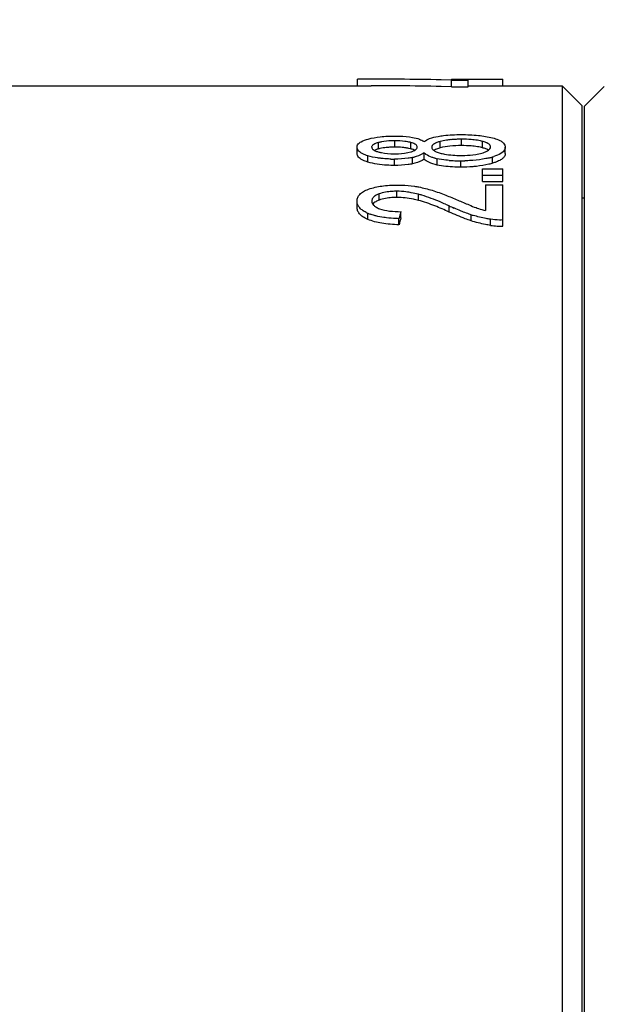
# Model space of a CAD drawing. Header units: millimetres. Extents: x 1042 to 1297, y 430 to 539.
# Tile 10 of 13: x 1126 to 1135, y 496 to 511. Entities that reach past the tile are written whole.
import ezdxf

# ---------------------------------------------------------------- set-up
doc = ezdxf.new("R2010")
doc.units = ezdxf.units.MM
doc.header["$LTSCALE"] = 23.1
doc.header["$PDMODE"] = 3
doc.header["$PDSIZE"] = 8
doc.layers.get('0').update_dxf_attribs({"linetype": 'CONTINUOUS'})
doc.layers.get('Defpoints').update_dxf_attribs({"linetype": 'CONTINUOUS'})
doc.layers.add('02___PRT_ALL_AXES', color=7, linetype='CONTINUOUS')
doc.styles.get("Standard").update_dxf_attribs({"font": 'simsun.ttc', "width": 0.85})
doc.dimstyles.get("Standard").update_dxf_attribs({"dimtxt": 3.5, "dimasz": 3.5, "dimexe": 1.5, "dimexo": 1, "dimtad": 1, "dimtoh": 1, "dimdsep": 46, "dimtxsty": 'STANDARD', "dimblk": '_FILLED', "dimcen": 0.09, "dimclrd": 3, "dimclre": 3, "dimclrt": 2, "dimazin": 2, "dimtp": 0.01, "dimtm": 0.01, "dimtfac": 1, "dimtofl": 0, "dimtmove": 0, "dimatfit": 3, "dimldrblk": '_FILLED', "dimfxl": 1, "dimtolj": 1, "dimarcsym": 0})

# ---------------------------------------------------------------- blocks, each defined once
blk = doc.blocks.new('_FILLED')
at = {"color": 0, "linetype": 'ByBlock'}
blk.add_solid([(0, 0), (-1, 0.2143), (-1, -0.2143)], dxfattribs=at)
blk = doc.blocks.new('*D8')
at = {"color": 3, "lineweight": -2}
for p, q in [((1079.135, 510.885), (1079.135, 536.165)), ((1181.627, 509.183), (1181.627, 536.165)), ((1178.127, 534.665), (1082.635, 534.665))]:
    blk.add_line(p, q, dxfattribs=at)
at = {"layer": 'Defpoints', "color": 0}
for p in [(1079.135, 534.665), (1079.135, 509.885), (1181.627, 508.183)]:
    blk.add_point(p, dxfattribs=at)
at = {"color": 3, "lineweight": -2, "xscale": 3.5, "yscale": 3.5, "zscale": 3.5, "rotation": 180}
blk.add_blockref('_FILLED', (1079.135, 534.665), dxfattribs=at)
at = {"color": 3, "lineweight": -2, "xscale": 3.5, "yscale": 3.5, "zscale": 3.5}
blk.add_blockref('_FILLED', (1181.627, 534.665), dxfattribs=at)
at = {"color": 2, "insert": (1131.368, 537.167), "char_height": 3.5, "attachment_point": 5}
blk.add_mtext('\\A1;102.5%%P0.3', dxfattribs=at)

msp = doc.modelspace()

# ---------------------------------------------------------------- linework, layer by layer
at = {"color": 7, "linetype": 'Continuous'}
for p, q in [((1130.869, 509.685), (1130.869, 509.785)), ((1132.294, 509.771), (1132.136, 509.775)), ((1132.294, 509.671), (1132.136, 509.675)), ((1132.294, 509.785), (1132.294, 509.778)), ((1132.294, 509.785), (1132.542, 509.785)), ((1132.294, 509.671), (1132.294, 509.771)), ((1132.294, 509.771), (1132.542, 509.771)), ((1132.294, 509.671), (1132.542, 509.671)), ((1132.542, 509.671), (1132.542, 509.785)), ((1132.542, 509.785), (1133.069, 509.785)), ((1133.069, 509.685), (1133.069, 509.785)), ((1133.969, 509.685), (1133.969, 455.685)), ((1134.269, 509.385), (1133.969, 509.685)), ((1134.307, 509.375), (1134.607, 509.675)), ((1134.269, 509.385), (1134.269, 455.985)), ((1134.307, 455.995), (1134.307, 509.375)), ((1131.184, 508.728), (1131.184, 508.824)), ((1131.433, 508.755), (1131.433, 508.851)), ((1131.675, 508.728), (1131.675, 508.825)), ((1132.121, 508.744), (1132.121, 508.841)), ((1132.443, 508.778), (1132.443, 508.875)), ((1132.76, 508.746), (1132.76, 508.842)), ((1130.86, 508.658), (1130.86, 508.754)), ((1131.023, 508.529), (1131.023, 508.625)), ((1131.876, 508.574), (1131.876, 508.67)), ((1133.106, 508.659), (1133.106, 508.756)), ((1131.427, 508.478), (1131.427, 508.574)), ((1131.7, 508.502), (1131.7, 508.598)), ((1132.074, 508.484), (1132.074, 508.58)), ((1132.432, 508.452), (1132.432, 508.547)), ((1132.915, 508.511), (1132.915, 508.607)), ((1132.761, 508.234), (1132.761, 508.427)), ((1132.761, 508.427), (1133.069, 508.427)), ((1132.761, 508.329), (1133.069, 508.329)), ((1133.069, 508.234), (1133.069, 508.427)), ((1132.761, 508.234), (1133.069, 508.234)), ((1132.809, 508.182), (1132.809, 507.795)), ((1132.809, 508.182), (1133.069, 508.182)), ((1133.069, 507.558), (1133.069, 508.182)), ((1131.194, 507.951), (1131.194, 508.045)), ((1131.465, 507.992), (1131.465, 508.086)), ((1131.79, 507.948), (1131.79, 508.041)), ((1130.86, 507.847), (1130.86, 507.94)), ((1131.023, 507.661), (1131.023, 507.753)), ((1131.525, 507.685), (1131.525, 507.777)), ((1132.255, 507.772), (1132.255, 507.865)), ((1132.589, 507.639), (1132.589, 507.731)), ((1131.496, 507.578), (1131.496, 507.671)), ((1132.881, 507.57), (1132.881, 507.662))]:
    msp.add_line(p, q, dxfattribs=at)
for centre, radius, start, end in [((1131.072, 455.54), 54.245, 90, 90.2147), ((1131.072, 455.538), 54.247, 89.5454, 90), ((1131.072, 455.237), 54.448, 89.5471, 90), ((1131.072, 455.513), 54.272, 88.8764, 89.5454), ((1131.072, 455.212), 54.473, 88.8805, 89.547), ((1131.115, 508.755), 0.0334, 164.2425, 179.9701), ((1132.035, 508.754), 0.0427, 164.1944, 179.9775), ((1132.401, 507.587), 1.287, 95.2222, 96.8141), ((1131.34, 508.148), 0.601, 102.8261, 105.0987), ((1131.422, 507.529), 1.225, 92.4832, 93.8883), ((1131.432, 507.294), 1.461, 89.9531, 92.4491), ((1131.433, 507.293), 1.461, 88.8007, 90.0105), ((1131.486, 507.982), 0.77, 79.3945, 81.2749), ((1131.559, 508.289), 0.455, 73.7371, 75.2155), ((1131.576, 508.348), 0.393, 72.3434, 73.7346), ((1132.616, 508.198), 0.566, 72.5199, 75.2697), ((1131.427, 510.701), 2.128, 268.5924, 270.0118), ((1131.55, 509.318), 0.735, 281.8112, 283.7881), ((1132.261, 509.427), 0.868, 255.4251, 257.5125), ((1132.404, 510.439), 1.891, 265.4902, 266.7629), ((1132.424, 510.818), 2.27, 266.7952, 269.0373), ((1132.432, 511.22), 2.673, 269.0024, 270.0092), ((1132.433, 511.188), 2.641, 269.9873, 271.3655), ((1132.604, 509.637), 1.076, 284.2947, 286.7482), ((1132.669, 509.421), 0.851, 286.7599, 288.0052), ((1131.416, 506.613), 1.477, 73.1727, 75.3284), ((1130.078, 503.08), 5.257, 65.5331, 66.153), ((1131.241, 508.252), 0.545, 243.7321, 246.3895), ((1131.273, 508.325), 0.624, 246.4107, 250.1101), ((1148.259, 503.254), 17.335, 164.8733, 165.2387), ((1134.483, 512.757), 5.375, 245.5206, 246.3705), ((1133.187, 509.579), 1.942, 252.04, 253.021), ((1148.144, 503.176), 17.22, 164.8198, 165.1864), ((1133.045, 508.693), 1.135, 261.6788, 266.9651), ((1133.047, 508.735), 1.177, 266.9623, 271.0479)]:
    msp.add_arc(centre, radius, start, end, dxfattribs=at)
for points, knots in [([(1131.028, 508.878), (1131.088, 508.894), (1131.224, 508.917), (1131.361, 508.923), (1131.435, 508.923)], [0, 0, 0, 0, 0.459258, 1, 1, 1, 1]), ([(1131.435, 508.923), (1131.459, 508.923), (1131.548, 508.921), (1131.638, 508.914), (1131.702, 508.902)], [0, 0, 0, 0, 0.27087, 1, 1, 1, 1]), ([(1131.876, 508.839), (1131.901, 508.859), (1131.971, 508.893), (1132.045, 508.91), (1132.089, 508.918)], [0, 0, 0, 0, 0.419658, 1, 1, 1, 1]), ([(1132.089, 508.918), (1132.116, 508.923), (1132.232, 508.94), (1132.35, 508.945), (1132.44, 508.945)], [0, 0, 0, 0, 0.232113, 1, 1, 1, 1]), ([(1132.44, 508.945), (1132.526, 508.945), (1132.686, 508.939), (1132.844, 508.913), (1132.914, 508.895)], [0, 0, 0, 0, 0.542358, 1, 1, 1, 1]), ([(1130.86, 508.754), (1130.86, 508.767), (1130.87, 508.803), (1130.934, 508.849), (1130.992, 508.868), (1131.028, 508.878)], [0, 0, 0, 0, 0.166229, 0.491831, 1, 1, 1, 1]), ([(1131.184, 508.824), (1131.16, 508.817), (1131.122, 508.806), (1131.087, 508.779), (1131.083, 508.764)], [0, 0, 0, 0, 0.628793, 1, 1, 1, 1]), ([(1131.433, 508.851), (1131.415, 508.851), (1131.348, 508.85), (1131.28, 508.844), (1131.231, 508.835)], [0, 0, 0, 0, 0.266458, 1, 1, 1, 1]), ([(1131.628, 508.835), (1131.614, 508.838), (1131.549, 508.848), (1131.484, 508.851), (1131.433, 508.851)], [0, 0, 0, 0, 0.221447, 1, 1, 1, 1]), ([(1131.675, 508.825), (1131.671, 508.826), (1131.655, 508.83), (1131.64, 508.833), (1131.628, 508.835)], [0, 0, 0, 0, 0.241582, 1, 1, 1, 1]), ([(1131.772, 508.756), (1131.772, 508.763), (1131.768, 508.777), (1131.748, 508.796), (1131.717, 508.812), (1131.69, 508.821), (1131.675, 508.825)], [0, 0, 0, 0, 0.155026, 0.347756, 0.619792, 1, 1, 1, 1]), ([(1131.702, 508.902), (1131.737, 508.896), (1131.797, 508.881), (1131.854, 508.854), (1131.876, 508.839)], [0, 0, 0, 0, 0.57584, 1, 1, 1, 1]), ([(1132.121, 508.841), (1132.104, 508.836), (1132.073, 508.827), (1132.028, 508.807), (1132, 508.784), (1131.994, 508.766)], [0, 0, 0, 0, 0.349547, 0.627397, 1, 1, 1, 1]), ([(1132.248, 508.865), (1132.237, 508.863), (1132.194, 508.858), (1132.151, 508.849), (1132.121, 508.841)], [0, 0, 0, 0, 0.264174, 1, 1, 1, 1]), ([(1132.443, 508.778), (1132.385, 508.778), (1132.276, 508.774), (1132.169, 508.757), (1132.121, 508.744)], [0, 0, 0, 0, 0.537844, 1, 1, 1, 1]), ([(1132.36, 508.873), (1132.353, 508.873), (1132.328, 508.872), (1132.302, 508.87), (1132.284, 508.868)], [0, 0, 0, 0, 0.256086, 1, 1, 1, 1]), ([(1132.443, 508.875), (1132.436, 508.875), (1132.408, 508.875), (1132.38, 508.874), (1132.36, 508.873)], [0, 0, 0, 0, 0.256365, 1, 1, 1, 1]), ([(1132.636, 508.865), (1132.621, 508.867), (1132.557, 508.873), (1132.492, 508.875), (1132.443, 508.875)], [0, 0, 0, 0, 0.234781, 1, 1, 1, 1]), ([(1132.636, 508.768), (1132.621, 508.77), (1132.557, 508.776), (1132.492, 508.778), (1132.443, 508.778)], [0, 0, 0, 0, 0.234775, 1, 1, 1, 1]), ([(1132.76, 508.842), (1132.75, 508.845), (1132.71, 508.855), (1132.668, 508.861), (1132.636, 508.865)], [0, 0, 0, 0, 0.235512, 1, 1, 1, 1]), ([(1132.76, 508.746), (1132.75, 508.748), (1132.71, 508.758), (1132.668, 508.765), (1132.636, 508.768)], [0, 0, 0, 0, 0.235493, 1, 1, 1, 1]), ([(1132.829, 508.818), (1132.824, 508.821), (1132.802, 508.83), (1132.778, 508.837), (1132.76, 508.842)], [0, 0, 0, 0, 0.215883, 1, 1, 1, 1]), ([(1132.878, 508.779), (1132.876, 508.783), (1132.863, 508.8), (1132.844, 508.811), (1132.829, 508.818)], [0, 0, 0, 0, 0.198769, 1, 1, 1, 1]), ([(1132.914, 508.895), (1132.944, 508.887), (1132.991, 508.872), (1133.047, 508.845), (1133.081, 508.818), (1133.102, 508.788), (1133.106, 508.766), (1133.106, 508.756)], [0, 0, 0, 0, 0.366059, 0.576062, 0.741285, 0.876366, 1, 1, 1, 1]), ([(1131.023, 508.625), (1130.998, 508.632), (1130.958, 508.647), (1130.91, 508.674), (1130.881, 508.698), (1130.864, 508.726), (1130.86, 508.745), (1130.86, 508.754)], [0, 0, 0, 0, 0.360919, 0.570529, 0.737738, 0.875371, 1, 1, 1, 1]), ([(1131.023, 508.529), (1130.998, 508.537), (1130.958, 508.551), (1130.91, 508.578), (1130.881, 508.602), (1130.864, 508.629), (1130.86, 508.649), (1130.86, 508.658)], [0, 0, 0, 0, 0.361274, 0.570993, 0.73817, 0.875634, 1, 1, 1, 1]), ([(1131.228, 508.584), (1131.209, 508.586), (1131.14, 508.595), (1131.072, 508.61), (1131.023, 508.625)], [0, 0, 0, 0, 0.274792, 1, 1, 1, 1]), ([(1131.082, 508.755), (1131.082, 508.748), (1131.087, 508.733), (1131.106, 508.714), (1131.139, 508.697), (1131.165, 508.688), (1131.181, 508.683)], [0, 0, 0, 0, 0.155372, 0.351439, 0.625207, 1, 1, 1, 1]), ([(1131.184, 508.728), (1131.178, 508.726), (1131.157, 508.72), (1131.137, 508.713), (1131.123, 508.706)], [0, 0, 0, 0, 0.284017, 1, 1, 1, 1]), ([(1131.181, 508.683), (1131.197, 508.679), (1131.275, 508.66), (1131.355, 508.654), (1131.418, 508.654)], [0, 0, 0, 0, 0.211938, 1, 1, 1, 1]), ([(1131.339, 508.752), (1131.328, 508.751), (1131.283, 508.747), (1131.239, 508.741), (1131.207, 508.733)], [0, 0, 0, 0, 0.266427, 1, 1, 1, 1]), ([(1131.418, 508.654), (1131.441, 508.654), (1131.527, 508.656), (1131.613, 508.666), (1131.674, 508.683)], [0, 0, 0, 0, 0.26581, 1, 1, 1, 1]), ([(1131.603, 508.743), (1131.592, 508.745), (1131.546, 508.751), (1131.5, 508.754), (1131.464, 508.754)], [0, 0, 0, 0, 0.229682, 1, 1, 1, 1]), ([(1131.675, 508.728), (1131.671, 508.729), (1131.655, 508.733), (1131.64, 508.737), (1131.628, 508.739)], [0, 0, 0, 0, 0.241572, 1, 1, 1, 1]), ([(1131.674, 508.683), (1131.689, 508.687), (1131.715, 508.696), (1131.747, 508.713), (1131.767, 508.733), (1131.772, 508.749), (1131.772, 508.756)], [0, 0, 0, 0, 0.363989, 0.636386, 0.836846, 1, 1, 1, 1]), ([(1131.734, 508.707), (1131.731, 508.708), (1131.719, 508.714), (1131.705, 508.719), (1131.695, 508.722)], [0, 0, 0, 0, 0.219684, 1, 1, 1, 1]), ([(1131.876, 508.67), (1131.868, 508.663), (1131.822, 508.632), (1131.769, 508.614), (1131.725, 508.603)], [0, 0, 0, 0, 0.189909, 1, 1, 1, 1]), ([(1131.904, 508.645), (1131.902, 508.647), (1131.891, 508.655), (1131.882, 508.663), (1131.876, 508.67)], [0, 0, 0, 0, 0.267921, 1, 1, 1, 1]), ([(1132.043, 508.587), (1132.028, 508.591), (1131.98, 508.605), (1131.933, 508.625), (1131.904, 508.645)], [0, 0, 0, 0, 0.301395, 1, 1, 1, 1]), ([(1131.993, 508.754), (1131.993, 508.746), (1131.999, 508.726), (1132.025, 508.703), (1132.066, 508.682), (1132.099, 508.671), (1132.119, 508.665)], [0, 0, 0, 0, 0.153204, 0.350971, 0.627457, 1, 1, 1, 1]), ([(1132.121, 508.744), (1132.112, 508.742), (1132.081, 508.733), (1132.052, 508.722), (1132.032, 508.71)], [0, 0, 0, 0, 0.293819, 1, 1, 1, 1]), ([(1132.119, 508.665), (1132.141, 508.659), (1132.245, 508.635), (1132.352, 508.629), (1132.434, 508.629)], [0, 0, 0, 0, 0.22202, 1, 1, 1, 1]), ([(1132.434, 508.629), (1132.454, 508.629), (1132.528, 508.631), (1132.603, 508.637), (1132.658, 508.645)], [0, 0, 0, 0, 0.262427, 1, 1, 1, 1]), ([(1132.658, 508.645), (1132.69, 508.65), (1132.747, 508.661), (1132.803, 508.68), (1132.826, 508.692)], [0, 0, 0, 0, 0.562904, 1, 1, 1, 1]), ([(1132.853, 508.708), (1132.849, 508.711), (1132.828, 508.724), (1132.805, 508.732), (1132.786, 508.738)], [0, 0, 0, 0, 0.20699, 1, 1, 1, 1]), ([(1132.826, 508.692), (1132.834, 508.696), (1132.859, 508.71), (1132.884, 508.737), (1132.884, 508.756)], [0, 0, 0, 0, 0.332024, 1, 1, 1, 1]), ([(1133.106, 508.756), (1133.106, 508.742), (1133.096, 508.702), (1133.031, 508.648), (1132.97, 508.624), (1132.932, 508.612)], [0, 0, 0, 0, 0.170356, 0.499424, 1, 1, 1, 1]), ([(1133.106, 508.659), (1133.106, 508.647), (1133.1, 508.619), (1133.069, 508.582), (1133.019, 508.55), (1132.978, 508.532), (1132.955, 508.524)], [0, 0, 0, 0, 0.175774, 0.382705, 0.65168, 1, 1, 1, 1]), ([(1131.427, 508.478), (1131.389, 508.478), (1131.253, 508.482), (1131.117, 508.5), (1131.023, 508.529)], [0, 0, 0, 0, 0.278727, 1, 1, 1, 1]), ([(1131.374, 508.575), (1131.362, 508.575), (1131.313, 508.576), (1131.265, 508.58), (1131.228, 508.584)], [0, 0, 0, 0, 0.256258, 1, 1, 1, 1]), ([(1131.7, 508.598), (1131.679, 508.593), (1131.589, 508.578), (1131.497, 508.574), (1131.427, 508.574)], [0, 0, 0, 0, 0.234081, 1, 1, 1, 1]), ([(1131.7, 508.502), (1131.679, 508.498), (1131.589, 508.483), (1131.497, 508.478), (1131.427, 508.478)], [0, 0, 0, 0, 0.234065, 1, 1, 1, 1]), ([(1131.876, 508.574), (1131.867, 508.567), (1131.814, 508.531), (1131.751, 508.513), (1131.7, 508.502)], [0, 0, 0, 0, 0.183514, 1, 1, 1, 1]), ([(1132.074, 508.484), (1132.031, 508.494), (1131.96, 508.514), (1131.896, 508.553), (1131.876, 508.574)], [0, 0, 0, 0, 0.601675, 1, 1, 1, 1]), ([(1132.255, 508.554), (1132.239, 508.555), (1132.178, 508.561), (1132.118, 508.57), (1132.074, 508.58)], [0, 0, 0, 0, 0.257384, 1, 1, 1, 1]), ([(1132.432, 508.452), (1132.402, 508.452), (1132.282, 508.454), (1132.161, 508.465), (1132.074, 508.484)], [0, 0, 0, 0, 0.255219, 1, 1, 1, 1]), ([(1132.671, 508.464), (1132.652, 508.462), (1132.572, 508.455), (1132.493, 508.452), (1132.432, 508.452)], [0, 0, 0, 0, 0.242678, 1, 1, 1, 1]), ([(1132.615, 508.554), (1132.605, 508.553), (1132.566, 508.551), (1132.526, 508.549), (1132.496, 508.548)], [0, 0, 0, 0, 0.246467, 1, 1, 1, 1]), ([(1132.87, 508.594), (1132.851, 508.589), (1132.767, 508.57), (1132.681, 508.559), (1132.615, 508.554)], [0, 0, 0, 0, 0.229868, 1, 1, 1, 1]), ([(1132.915, 508.511), (1132.896, 508.505), (1132.816, 508.484), (1132.734, 508.471), (1132.671, 508.464)], [0, 0, 0, 0, 0.229597, 1, 1, 1, 1]), ([(1132.955, 508.524), (1132.952, 508.523), (1132.938, 508.518), (1132.925, 508.514), (1132.915, 508.511)], [0, 0, 0, 0, 0.23997, 1, 1, 1, 1]), ([(1131.035, 508.118), (1131.099, 508.141), (1131.244, 508.174), (1131.391, 508.181), (1131.471, 508.181)], [0, 0, 0, 0, 0.462663, 1, 1, 1, 1]), ([(1131.471, 508.181), (1131.493, 508.181), (1131.58, 508.18), (1131.666, 508.172), (1131.73, 508.163)], [0, 0, 0, 0, 0.256696, 1, 1, 1, 1]), ([(1130.86, 507.94), (1130.86, 507.958), (1130.867, 507.995), (1130.902, 508.045), (1130.96, 508.087), (1131.008, 508.108), (1131.035, 508.118)], [0, 0, 0, 0, 0.198959, 0.41482, 0.676137, 1, 1, 1, 1]), ([(1131.194, 508.045), (1131.179, 508.039), (1131.147, 508.025), (1131.105, 507.997), (1131.087, 507.966), (1131.085, 507.952)], [0, 0, 0, 0, 0.330636, 0.709555, 1, 1, 1, 1]), ([(1131.465, 508.086), (1131.44, 508.086), (1131.348, 508.083), (1131.257, 508.068), (1131.194, 508.045)], [0, 0, 0, 0, 0.273677, 1, 1, 1, 1]), ([(1131.645, 508.071), (1131.631, 508.074), (1131.571, 508.082), (1131.51, 508.086), (1131.465, 508.086)], [0, 0, 0, 0, 0.241997, 1, 1, 1, 1]), ([(1131.79, 508.041), (1131.755, 508.051), (1131.706, 508.061), (1131.658, 508.069), (1131.645, 508.071)], [0, 0, 0, 0, 0.745174, 1, 1, 1, 1]), ([(1131.73, 508.163), (1131.753, 508.16), (1131.844, 508.144), (1131.934, 508.121), (1131.999, 508.101)], [0, 0, 0, 0, 0.253356, 1, 1, 1, 1]), ([(1132.203, 507.889), (1132.176, 507.901), (1132.058, 507.952), (1131.938, 507.998), (1131.844, 508.026)], [0, 0, 0, 0, 0.235955, 1, 1, 1, 1]), ([(1131.999, 508.101), (1132.069, 508.079), (1132.198, 508.031), (1132.326, 507.979), (1132.386, 507.953)], [0, 0, 0, 0, 0.527468, 1, 1, 1, 1]), ([(1131, 507.764), (1130.978, 507.775), (1130.939, 507.798), (1130.893, 507.841), (1130.865, 507.889), (1130.86, 507.923), (1130.86, 507.94)], [0, 0, 0, 0, 0.313142, 0.570709, 0.791693, 1, 1, 1, 1]), ([(1131.083, 507.938), (1131.083, 507.927), (1131.088, 507.904), (1131.11, 507.872), (1131.149, 507.844), (1131.181, 507.829), (1131.2, 507.822)], [0, 0, 0, 0, 0.182713, 0.388532, 0.651543, 1, 1, 1, 1]), ([(1131.117, 507.91), (1131.115, 507.908), (1131.109, 507.902), (1131.102, 507.895), (1131.098, 507.89)], [0, 0, 0, 0, 0.265869, 1, 1, 1, 1]), ([(1131.194, 507.951), (1131.186, 507.948), (1131.159, 507.938), (1131.133, 507.923), (1131.117, 507.91)], [0, 0, 0, 0, 0.291403, 1, 1, 1, 1]), ([(1131.465, 507.992), (1131.44, 507.992), (1131.348, 507.989), (1131.257, 507.974), (1131.194, 507.951)], [0, 0, 0, 0, 0.273703, 1, 1, 1, 1]), ([(1131.79, 507.948), (1131.765, 507.954), (1131.658, 507.979), (1131.548, 507.992), (1131.465, 507.992)], [0, 0, 0, 0, 0.237726, 1, 1, 1, 1]), ([(1132.255, 507.772), (1132.184, 507.805), (1132.032, 507.87), (1131.875, 507.926), (1131.79, 507.948)], [0, 0, 0, 0, 0.470057, 1, 1, 1, 1]), ([(1132.386, 507.953), (1132.443, 507.928), (1132.535, 507.889), (1132.628, 507.85), (1132.663, 507.838)], [0, 0, 0, 0, 0.62641, 1, 1, 1, 1]), ([(1131.023, 507.661), (1130.997, 507.672), (1130.952, 507.695), (1130.898, 507.741), (1130.866, 507.792), (1130.86, 507.829), (1130.86, 507.847)], [0, 0, 0, 0, 0.321361, 0.580457, 0.797927, 1, 1, 1, 1]), ([(1131.147, 507.712), (1131.139, 507.714), (1131.11, 507.722), (1131.081, 507.731), (1131.06, 507.738)], [0, 0, 0, 0, 0.261653, 1, 1, 1, 1]), ([(1131.2, 507.822), (1131.249, 507.804), (1131.358, 507.782), (1131.467, 507.777), (1131.525, 507.777)], [0, 0, 0, 0, 0.47619, 1, 1, 1, 1]), ([(1132.589, 507.639), (1132.558, 507.649), (1132.445, 507.689), (1132.335, 507.736), (1132.255, 507.772)], [0, 0, 0, 0, 0.268635, 1, 1, 1, 1]), ([(1132.475, 507.772), (1132.462, 507.777), (1132.413, 507.796), (1132.364, 507.817), (1132.328, 507.833)], [0, 0, 0, 0, 0.25767, 1, 1, 1, 1]), ([(1132.589, 507.731), (1132.579, 507.735), (1132.541, 507.747), (1132.503, 507.761), (1132.475, 507.772)], [0, 0, 0, 0, 0.257691, 1, 1, 1, 1]), ([(1132.881, 507.662), (1132.859, 507.666), (1132.771, 507.68), (1132.684, 507.702), (1132.62, 507.721)], [0, 0, 0, 0, 0.252058, 1, 1, 1, 1]), ([(1132.663, 507.838), (1132.675, 507.834), (1132.723, 507.817), (1132.772, 507.804), (1132.809, 507.795)], [0, 0, 0, 0, 0.247447, 1, 1, 1, 1]), ([(1131.496, 507.578), (1131.408, 507.581), (1131.248, 507.594), (1131.09, 507.631), (1131.023, 507.661)], [0, 0, 0, 0, 0.545631, 1, 1, 1, 1]), ([(1131.308, 507.684), (1131.294, 507.686), (1131.24, 507.693), (1131.186, 507.703), (1131.147, 507.712)], [0, 0, 0, 0, 0.259868, 1, 1, 1, 1]), ([(1131.496, 507.671), (1131.48, 507.671), (1131.417, 507.674), (1131.355, 507.679), (1131.308, 507.684)], [0, 0, 0, 0, 0.25962, 1, 1, 1, 1]), ([(1132.881, 507.57), (1132.856, 507.574), (1132.757, 507.591), (1132.66, 507.616), (1132.589, 507.639)], [0, 0, 0, 0, 0.25213, 1, 1, 1, 1]), ([(1133.069, 507.651), (1133.053, 507.65), (1132.99, 507.65), (1132.927, 507.656), (1132.881, 507.662)], [0, 0, 0, 0, 0.258733, 1, 1, 1, 1])]:
    msp.add_open_spline(points, degree=3, knots=knots, dxfattribs=at)
for points in [[(1131.231, 508.835), (1131.215, 508.832), (1131.2, 508.828), (1131.184, 508.824)], [(1132.884, 508.756), (1132.884, 508.764), (1132.882, 508.772), (1132.878, 508.779)], [(1131.085, 507.952), (1131.084, 507.947), (1131.083, 507.943), (1131.083, 507.938)]]:
    msp.add_open_spline(points, degree=3, dxfattribs=at)
at = {"layer": '02___PRT_ALL_AXES', "color": 7, "linetype": 'Continuous'}
for p, q in [((1122.606, 509.685), (1131.072, 509.685)), ((1132.542, 509.685), (1133.969, 509.685)), ((1134.269, 507.985), (1134.307, 507.985))]:
    msp.add_line(p, q, dxfattribs=at)

# ---------------------------------------------------------------- dimensions: what is measured, and where the dimension line sits
at = {"color": 7}
dim = msp.add_linear_dim(base=(1079.135, 534.665), p1=(1181.627, 508.183), p2=(1079.135, 509.885), text='<>%%P0.3', dimstyle='STANDARD', override={"dimdec": 1}, dxfattribs=at)
dim.commit()
dim.dimension.update_dxf_attribs({"geometry": '*D8', "text_midpoint": (1131.368, 534.665), "dimtype": 160})

doc.saveas('drawing.dxf')
